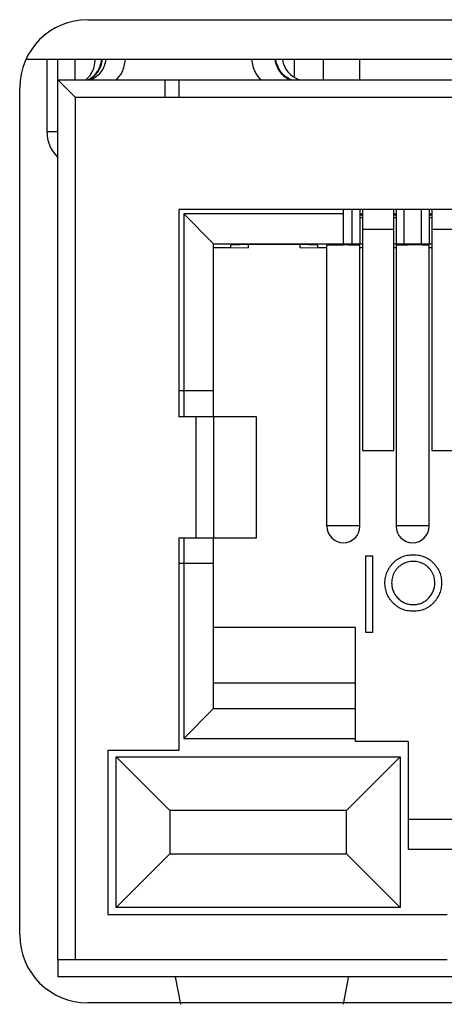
# Model space of a CAD drawing. Header units: inches. Extents: x 0 to 17, y 0 to 11.
# Tile 21 of 44: x 5.056 to 5.179, y 10.228 to 10.512. Entities that reach past the tile are written whole.
import ezdxf

# ---------------------------------------------------------------- set-up
doc = ezdxf.new("R2010")
doc.units = ezdxf.units.IN
doc.header["$LTSCALE"] = 0.935
doc.header["$MEASUREMENT"] = 0
doc.layers.get('0').update_dxf_attribs({"linetype": 'CONTINUOUS'})

msp = doc.modelspace()

# ---------------------------------------------------------------- linework, layer by layer
at = {"color": 7, "linetype": 'Continuous'}
for p, q in [((5.0759919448, 10.512363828), (5.381110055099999, 10.512363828)), ((5.398790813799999, 10.5008073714), (5.0583111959, 10.5008073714)), ((5.064169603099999, 10.5008073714), (5.064169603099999, 10.4799805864)), ((5.067322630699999, 10.2405305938), (5.067322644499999, 10.5008073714)), ((5.072322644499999, 10.494980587), (5.072322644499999, 10.5008073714)), ((5.135629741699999, 10.5008073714), (5.135629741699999, 10.4957239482)), ((5.144094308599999, 10.4949805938), (5.144094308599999, 10.5008073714)), ((5.154612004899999, 10.4949805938), (5.154612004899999, 10.5008073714)), ((5.067322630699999, 10.4949805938), (5.3923226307, 10.4949805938)), ((5.067322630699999, 10.4949805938), (5.072322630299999, 10.489980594)), ((5.098322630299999, 10.489980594), (5.0983226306, 10.4948795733)), ((5.102322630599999, 10.4948795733), (5.0983226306, 10.4948795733)), ((5.102322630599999, 10.4948795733), (5.102322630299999, 10.489980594)), ((5.0563069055, 10.2476000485), (5.0563069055, 10.4926787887)), ((5.072322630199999, 10.489980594), (5.387322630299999, 10.489980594)), ((5.072322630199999, 10.489980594), (5.072322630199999, 10.240490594)), ((5.064169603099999, 10.4799805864), (5.067322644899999, 10.4799805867)), ((5.357322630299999, 10.457480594), (5.102322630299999, 10.457480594)), ((5.102322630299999, 10.457480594), (5.102322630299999, 10.397480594)), ((5.149862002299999, 10.4475553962), (5.149862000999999, 10.457480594)), ((5.152295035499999, 10.457480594), (5.152295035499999, 10.4475553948)), ((5.154612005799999, 10.457480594), (5.154612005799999, 10.4475553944)), ((5.1553994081, 10.457480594), (5.15539942, 10.38772954)), ((5.1644545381, 10.38772954), (5.1644545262, 10.457480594)), ((5.1651120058, 10.457480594), (5.1651120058, 10.4475553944)), ((5.167428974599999, 10.4475553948), (5.167428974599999, 10.457480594)), ((5.172294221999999, 10.457480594), (5.172294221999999, 10.4475553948)), ((5.1746120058, 10.457480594), (5.1746120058, 10.4475553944)), ((5.175399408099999, 10.457480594), (5.175399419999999, 10.38772954)), ((5.149862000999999, 10.4562156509), (5.103701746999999, 10.4562156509)), ((5.103701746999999, 10.4562156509), (5.1123620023, 10.4475553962)), ((5.103701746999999, 10.4562156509), (5.103701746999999, 10.4050553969)), ((5.1553994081, 10.4560710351), (5.154612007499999, 10.4560710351)), ((5.154612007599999, 10.4559392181), (5.1553994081, 10.4559392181)), ((5.154612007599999, 10.4551853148), (5.1553994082, 10.4551853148)), ((5.1651120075, 10.4560710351), (5.1644545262, 10.4560710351)), ((5.1644545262, 10.4559392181), (5.1651120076, 10.4559392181)), ((5.1644545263, 10.4551853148), (5.1651120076, 10.4551853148)), ((5.175399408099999, 10.4560710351), (5.1746120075, 10.4560710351)), ((5.174612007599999, 10.4559392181), (5.175399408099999, 10.4559392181)), ((5.174612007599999, 10.4551853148), (5.175399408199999, 10.4551853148)), ((5.1644545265, 10.4517000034), (5.1553994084, 10.4517000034)), ((5.184454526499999, 10.4517000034), (5.175399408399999, 10.4517000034)), ((5.1123620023, 10.4475553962), (5.1553994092, 10.4475553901)), ((5.1123620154, 10.3974805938), (5.1123620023, 10.4475553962)), ((5.117362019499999, 10.4463331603), (5.112362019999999, 10.4463331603)), ((5.1223620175, 10.4472934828), (5.117362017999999, 10.4471188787)), ((5.117362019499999, 10.4465077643), (5.117362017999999, 10.4471188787)), ((5.117362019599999, 10.4465077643), (5.122362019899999, 10.4463331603)), ((5.1373620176, 10.4472934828), (5.1223620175, 10.4472934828)), ((5.122362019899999, 10.4472934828), (5.122362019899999, 10.4463331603)), ((5.142362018, 10.4471188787), (5.1373620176, 10.4472934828)), ((5.13736202, 10.4463331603), (5.13736202, 10.4472934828)), ((5.13736202, 10.4463331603), (5.1423620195, 10.4465077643)), ((5.142362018, 10.4471188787), (5.1423620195, 10.4465077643)), ((5.14511202, 10.4463331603), (5.1423620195, 10.4463331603)), ((5.145112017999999, 10.4471101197), (5.1498620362, 10.4472760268)), ((5.145112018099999, 10.3658053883), (5.145112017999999, 10.4471101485)), ((5.151329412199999, 10.4472679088), (5.153704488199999, 10.447207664)), ((5.153704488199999, 10.447207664), (5.1545739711, 10.4471310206)), ((5.154612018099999, 10.3658053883), (5.154612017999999, 10.4471101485)), ((5.1553994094, 10.4463331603), (5.15461202, 10.4463331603)), ((5.1644545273, 10.4475553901), (5.175399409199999, 10.4475553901)), ((5.165112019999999, 10.4463331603), (5.1644545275, 10.4463331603)), ((5.165112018, 10.4471101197), (5.1653446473, 10.4471614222)), ((5.165112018, 10.4471101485), (5.1651120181, 10.3658053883)), ((5.1653446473, 10.4471614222), (5.166019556, 10.4472076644)), ((5.166019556, 10.4472076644), (5.1683946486, 10.4472679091)), ((5.1726535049, 10.4472443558), (5.1737044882, 10.447207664)), ((5.1737044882, 10.447207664), (5.1745739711, 10.4471310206)), ((5.1746120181, 10.3658053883), (5.174612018, 10.4471101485)), ((5.175399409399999, 10.4463331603), (5.174612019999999, 10.4463331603)), ((5.102322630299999, 10.4050553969), (5.1123620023, 10.4050553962)), ((5.1038620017, 10.397480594), (5.1038620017, 10.4050553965)), ((5.1247917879, 10.3974805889), (5.102322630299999, 10.397480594)), ((5.107322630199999, 10.362480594), (5.107322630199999, 10.397480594)), ((5.1122917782, 10.3974805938), (5.1122917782, 10.3624805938)), ((5.1247917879, 10.3624805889), (5.1247917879, 10.3974805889)), ((5.15539942, 10.38772954), (5.1644545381, 10.38772954)), ((5.175399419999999, 10.38772954), (5.184454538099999, 10.38772954)), ((5.145112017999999, 10.3660553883), (5.154612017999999, 10.3660553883)), ((5.165112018, 10.3660553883), (5.174612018, 10.3660553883)), ((5.102322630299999, 10.362480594), (5.1247917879, 10.3624805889)), ((5.102322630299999, 10.362480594), (5.102322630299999, 10.300980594)), ((5.1038620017, 10.3550553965), (5.1038620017, 10.362480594)), ((5.1123620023, 10.3130553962), (5.1123620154, 10.3624805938)), ((5.1563300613, 10.3572852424), (5.158269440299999, 10.3572852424)), ((5.1563300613, 10.3351209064), (5.1563300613, 10.3572852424)), ((5.158269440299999, 10.3572852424), (5.158269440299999, 10.3351209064)), ((5.1123620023, 10.3550553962), (5.102322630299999, 10.3550553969)), ((5.103701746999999, 10.3550553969), (5.103701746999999, 10.3043951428)), ((5.153362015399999, 10.3365553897), (5.1123620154, 10.3365553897)), ((5.153362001, 10.3035553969), (5.153362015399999, 10.3365553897)), ((5.158269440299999, 10.3351209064), (5.1563300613, 10.3351209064)), ((5.1123620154, 10.3205553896), (5.153362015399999, 10.3205553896)), ((5.103701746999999, 10.3043951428), (5.1123620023, 10.3130553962)), ((5.1123620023, 10.3130553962), (5.1533620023, 10.3130553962)), ((5.103701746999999, 10.3043951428), (5.153362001, 10.3043951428)), ((5.168612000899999, 10.3035553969), (5.153362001, 10.3035553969)), ((5.168612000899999, 10.3035553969), (5.168612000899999, 10.2723951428)), ((5.102322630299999, 10.300980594), (5.081822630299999, 10.300980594)), ((5.081822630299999, 10.300980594), (5.081822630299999, 10.253480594)), ((5.084224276, 10.2991342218), (5.166292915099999, 10.2991342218)), ((5.084224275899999, 10.2991342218), (5.099729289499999, 10.2836292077)), ((5.084224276, 10.2555730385), (5.084224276, 10.2991342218)), ((5.166292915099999, 10.2991342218), (5.1507878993, 10.2836292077)), ((5.166292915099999, 10.2991342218), (5.166292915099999, 10.2555730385)), ((5.1507878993, 10.2836292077), (5.099729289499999, 10.2836292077)), ((5.099729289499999, 10.2836292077), (5.099729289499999, 10.2710780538)), ((5.1507878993, 10.2710780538), (5.1507878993, 10.2836292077)), ((5.1686120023, 10.2810553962), (5.189862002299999, 10.2810553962)), ((5.168612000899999, 10.2723951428), (5.1812017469, 10.2723951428)), ((5.084224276, 10.2555730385), (5.099729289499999, 10.2710780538)), ((5.099729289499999, 10.2710780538), (5.1507878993, 10.2710780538)), ((5.166292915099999, 10.2555730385), (5.1507878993, 10.2710780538)), ((5.166292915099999, 10.2555730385), (5.084224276, 10.2555730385)), ((5.081822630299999, 10.253480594), (5.179822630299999, 10.253480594)), ((5.067322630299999, 10.240480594), (5.072322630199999, 10.240480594)), ((5.067322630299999, 10.240480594), (5.067322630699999, 10.2354805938)), ((5.072322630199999, 10.240490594), (5.179822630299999, 10.240490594)), ((5.3923226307, 10.2354805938), (5.067322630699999, 10.2354805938)), ((5.102882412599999, 10.2275215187), (5.101322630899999, 10.2354793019)), ((5.1512622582, 10.2351453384), (5.149762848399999, 10.227521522)), ((5.1513226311, 10.2354793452), (5.151260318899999, 10.2351806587)), ((5.1513226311, 10.2354793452), (5.1512622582, 10.2351453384)), ((5.381110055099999, 10.2279150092), (5.0759919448, 10.2279150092))]:
    msp.add_line(p, q, dxfattribs=at)
for centre, radius, start, end in [((5.0759919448, 10.4926787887), 0.0196850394, 90, 180), ((5.070612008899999, 10.5007349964), 0.0075, 309.4422249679, 2.5983e-06), ((5.1396120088, 10.5020553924), 0.0074999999, 189.6928404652, 249.6272686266), ((5.0746660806, 10.4799805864), 0.0104964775, 180.000000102, 225.6043203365), ((5.149882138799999, 10.3182871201), 0.1289889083, 89.3571199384, 90.0089294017), ((5.1698418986, 10.3182867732), 0.1289892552, 89.99105505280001, 90.64286792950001), ((5.1698821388, 10.3182871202), 0.1289889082, 89.3571199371, 90.0089294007), ((5.1702268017, 10.3480517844), 0.099222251, 88.598563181, 89.3632856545), ((5.1498620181, 10.3658053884), 0.00475, 180.0000005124, 359.9999992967), ((5.169862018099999, 10.3658053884), 0.00475, 180.000000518, 359.9999993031), ((5.0759919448, 10.2476000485), 0.0196850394, 180, 270)]:
    msp.add_arc(centre, radius, start, end, dxfattribs=at)
for points, knots in [([(5.0759627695, 10.4949205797), (5.077059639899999, 10.4954030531), (5.0790365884, 10.4971010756), (5.0798452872, 10.4995449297), (5.0799591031, 10.5007969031)], [0, 0, 0, 0, 0.4880176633, 1, 1, 1, 1]), ([(5.076071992, 10.4949204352), (5.0771912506, 10.4953872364), (5.079220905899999, 10.4970716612), (5.080075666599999, 10.4995319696), (5.080207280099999, 10.5007958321)], [0, 0, 0, 0, 0.4883232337, 1, 1, 1, 1]), ([(5.0811820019, 10.5007921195), (5.0809983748, 10.499533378), (5.0800963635, 10.4971177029), (5.0780828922, 10.4954244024), (5.076966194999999, 10.4949705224)], [0, 0, 0, 0, 0.5134516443, 1, 1, 1, 1]), ([(5.083998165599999, 10.4949626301), (5.084833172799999, 10.4954626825), (5.086212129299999, 10.4973771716), (5.0867188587, 10.4995575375), (5.086839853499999, 10.5007919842)], [0, 0, 0, 0, 0.4396756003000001, 1, 1, 1, 1]), ([(5.123384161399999, 10.5007919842), (5.1235051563, 10.4995575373), (5.124011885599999, 10.4973771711), (5.125390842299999, 10.4954626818), (5.126225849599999, 10.4949626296)], [0, 0, 0, 0, 0.5603244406, 1, 1, 1, 1]), ([(5.1300749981, 10.5007919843), (5.130274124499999, 10.4995062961), (5.131274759, 10.4970416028), (5.1334069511, 10.4954016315), (5.1345653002, 10.4949626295)], [0, 0, 0, 0, 0.5122589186, 1, 1, 1, 1]), ([(5.1348260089, 10.4949626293), (5.1336676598, 10.4954016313), (5.131535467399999, 10.4970416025), (5.1305348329, 10.499506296), (5.130335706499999, 10.5007919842)], [0, 0, 0, 0, 0.4877410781, 1, 1, 1, 1]), ([(5.1545739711, 10.4471310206), (5.154583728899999, 10.4471283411), (5.1545966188, 10.4471249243), (5.154612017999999, 10.4471148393), (5.154612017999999, 10.4471101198)], [0, 0, 0, 0, 0.6819440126, 1, 1, 1, 1]), ([(5.1745739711, 10.4471310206), (5.1745837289, 10.4471283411), (5.174596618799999, 10.4471249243), (5.174612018, 10.4471148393), (5.174612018, 10.4471101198)], [0, 0, 0, 0, 0.6819440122, 1, 1, 1, 1]), ([(5.1618711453, 10.3494324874), (5.161877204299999, 10.349699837), (5.161889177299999, 10.3502281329), (5.162002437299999, 10.3510062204), (5.162178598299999, 10.3517606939), (5.162430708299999, 10.3524883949), (5.1627539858, 10.3531915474), (5.1631484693, 10.3538670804), (5.1636169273, 10.354516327), (5.164147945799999, 10.3551337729), (5.1647348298, 10.3557028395), (5.1653715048, 10.3561988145), (5.166045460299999, 10.3566237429), (5.1667656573, 10.3569660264), (5.167525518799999, 10.3572359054), (5.1683266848, 10.3574254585), (5.1691679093, 10.3575400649), (5.1697422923, 10.357554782), (5.1700355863, 10.3575622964)], [0, 0, 0, 0, 0.0624160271, 0.1233369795, 0.1832651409, 0.2431724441, 0.302898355, 0.3637735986, 0.4256053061, 0.4896590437, 0.5537845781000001, 0.6162215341, 0.6778544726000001, 0.7395168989, 0.802096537, 0.8658658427, 0.9315077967, 1, 1, 1, 1]), ([(5.1700355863, 10.3575622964), (5.1703303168, 10.3575547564), (5.1709075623, 10.3575399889), (5.171751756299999, 10.3574259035), (5.172554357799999, 10.3572359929), (5.1733152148, 10.3569651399), (5.174038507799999, 10.356623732), (5.174716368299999, 10.3562000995), (5.175353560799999, 10.3557026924), (5.175940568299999, 10.3551338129), (5.176471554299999, 10.3545163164), (5.1769400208, 10.3538670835), (5.177334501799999, 10.353191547), (5.1776577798, 10.3524883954), (5.1779098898, 10.3517606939), (5.1780860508, 10.3510062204), (5.1781993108, 10.3502281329), (5.178211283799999, 10.349699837), (5.1782173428, 10.3494324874)], [0, 0, 0, 0, 0.0687422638, 0.1346351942, 0.1983241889, 0.2608250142, 0.3227135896, 0.3845545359, 0.4469128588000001, 0.5109576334, 0.5749307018, 0.6366845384, 0.6974831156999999, 0.7571338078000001, 0.8169656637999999, 0.8768183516, 0.9376625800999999, 1, 1, 1, 1]), ([(5.170044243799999, 10.3556229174), (5.169765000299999, 10.355614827), (5.169213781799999, 10.3555988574), (5.168408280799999, 10.3554400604), (5.167637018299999, 10.3551924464), (5.166907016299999, 10.3548471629), (5.166230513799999, 10.3544087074), (5.1656170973, 10.3538873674), (5.165087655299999, 10.3532735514), (5.164634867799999, 10.3525909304), (5.164267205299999, 10.3518544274), (5.1640005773, 10.3510777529), (5.163840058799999, 10.3502702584), (5.1638204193, 10.3497218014), (5.163810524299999, 10.3494454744)], [0, 0, 0, 0, 0.0856056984, 0.1689832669, 0.2509075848, 0.3337080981, 0.4160049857, 0.4976595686, 0.5798932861, 0.6639023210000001, 0.7484662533, 0.8317908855, 0.9152519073, 1, 1, 1, 1]), ([(5.176277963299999, 10.3494454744), (5.1762680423, 10.3497217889), (5.176248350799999, 10.3502702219), (5.176088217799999, 10.351077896), (5.1758203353, 10.3518532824), (5.1754585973, 10.352591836), (5.1750053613, 10.3532751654), (5.1744713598, 10.3538843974), (5.173862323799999, 10.3544103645), (5.173185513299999, 10.3548467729), (5.1724547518, 10.3551935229), (5.171681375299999, 10.355439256), (5.170874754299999, 10.355598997), (5.170323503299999, 10.3556148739), (5.170044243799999, 10.3556229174)], [0, 0, 0, 0, 0.084732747, 0.1681786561, 0.2514882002, 0.3358406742, 0.4198344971, 0.5023448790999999, 0.583649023, 0.6659310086, 0.7487165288, 0.8310473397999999, 0.9144098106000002, 1, 1, 1, 1]), ([(5.164035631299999, 10.343817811), (5.1638628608, 10.3440167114), (5.163520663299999, 10.3444106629), (5.163081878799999, 10.3450494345), (5.1627038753, 10.3457109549), (5.162400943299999, 10.3464040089), (5.162162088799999, 10.347122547), (5.161992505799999, 10.3478690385), (5.161891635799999, 10.3486418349), (5.161878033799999, 10.3491666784), (5.1618711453, 10.3494324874)], [0, 0, 0, 0, 0.1281572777, 0.2538343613, 0.3765056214, 0.4985336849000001, 0.6213677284, 0.7445647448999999, 0.8706337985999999, 1, 1, 1, 1]), ([(5.163810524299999, 10.3494454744), (5.163816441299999, 10.3492316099), (5.1638280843, 10.3488107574), (5.163917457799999, 10.348191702), (5.1640604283, 10.3475959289), (5.1642578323, 10.3470226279), (5.164521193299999, 10.346476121), (5.1648448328, 10.345957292), (5.1652167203, 10.3454548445), (5.165649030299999, 10.3449895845), (5.1661139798, 10.344559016), (5.166610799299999, 10.3441846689), (5.167128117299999, 10.343866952), (5.167667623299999, 10.343603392), (5.1682322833, 10.3434061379), (5.168817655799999, 10.3432618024), (5.1694239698, 10.3431735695), (5.169836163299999, 10.3431615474), (5.170044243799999, 10.3431554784)], [0, 0, 0, 0, 0.0651847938, 0.1282737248, 0.190270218, 0.2517683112, 0.3127686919, 0.3747932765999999, 0.4379695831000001, 0.5030473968, 0.5681252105, 0.6309497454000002, 0.692369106, 0.7529731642, 0.8136410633, 0.8743552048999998, 0.9365729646, 1, 1, 1, 1]), ([(5.170044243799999, 10.3431554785), (5.1702537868, 10.3431614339), (5.1706674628, 10.3431731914), (5.1712763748, 10.3432626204), (5.171862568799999, 10.3434043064), (5.1724271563, 10.3436056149), (5.172968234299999, 10.3438655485), (5.173486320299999, 10.3441848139), (5.1739829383, 10.3445591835), (5.174448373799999, 10.3449880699), (5.1748755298, 10.3454565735), (5.1752489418, 10.3459557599), (5.175566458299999, 10.3464775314), (5.175830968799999, 10.347022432), (5.1760279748, 10.347595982), (5.1761710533, 10.3481916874), (5.1762603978, 10.3488107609), (5.1762720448, 10.3492316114), (5.176277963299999, 10.3494454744)], [0, 0, 0, 0, 0.0638458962, 0.1260436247, 0.1871653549, 0.2473992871, 0.3083800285, 0.369779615, 0.4325839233, 0.497640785, 0.5624011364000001, 0.6255571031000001, 0.6873320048, 0.7483127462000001, 0.8097910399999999, 0.8717675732, 0.9348361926, 1, 1, 1, 1]), ([(5.1782173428, 10.3494324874), (5.178210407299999, 10.3491681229), (5.178196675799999, 10.348644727), (5.1780959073, 10.3478733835), (5.1779269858, 10.3471281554), (5.1776878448, 10.346412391), (5.177382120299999, 10.3457223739), (5.177009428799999, 10.3450592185), (5.176566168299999, 10.344423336), (5.1762253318, 10.3440298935), (5.1760528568, 10.3438307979)], [0, 0, 0, 0, 0.1289191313, 0.2552377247, 0.378678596, 0.5010878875, 0.62271368, 0.7462407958, 0.8715890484, 1, 1, 1, 1]), ([(5.1700355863, 10.3412160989), (5.1697392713, 10.3412224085), (5.1691582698, 10.3412347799), (5.168307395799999, 10.3413670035), (5.1674951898, 10.341569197), (5.166718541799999, 10.3418487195), (5.165987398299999, 10.342223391), (5.165291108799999, 10.3426704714), (5.1646315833, 10.3432001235), (5.1642362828, 10.3436098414), (5.164035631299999, 10.343817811)], [0, 0, 0, 0, 0.1317514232, 0.2583323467, 0.3821339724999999, 0.5038043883, 0.6246929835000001, 0.746870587, 0.8715135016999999, 1, 1, 1, 1]), ([(5.1760528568, 10.3438307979), (5.175852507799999, 10.3436210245), (5.1754584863, 10.3432084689), (5.174795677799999, 10.342680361), (5.174101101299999, 10.3422239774), (5.173361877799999, 10.3418567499), (5.172585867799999, 10.3415675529), (5.171769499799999, 10.341366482), (5.170915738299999, 10.3412352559), (5.1703318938, 10.3412225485), (5.1700355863, 10.3412160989)], [0, 0, 0, 0, 0.1284975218, 0.2527129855, 0.3748191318, 0.4964364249, 0.6179105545, 0.7412876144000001, 0.8687003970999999, 1, 1, 1, 1])]:
    msp.add_open_spline(points, degree=3, knots=knots, dxfattribs=at)

doc.saveas('drawing.dxf')
